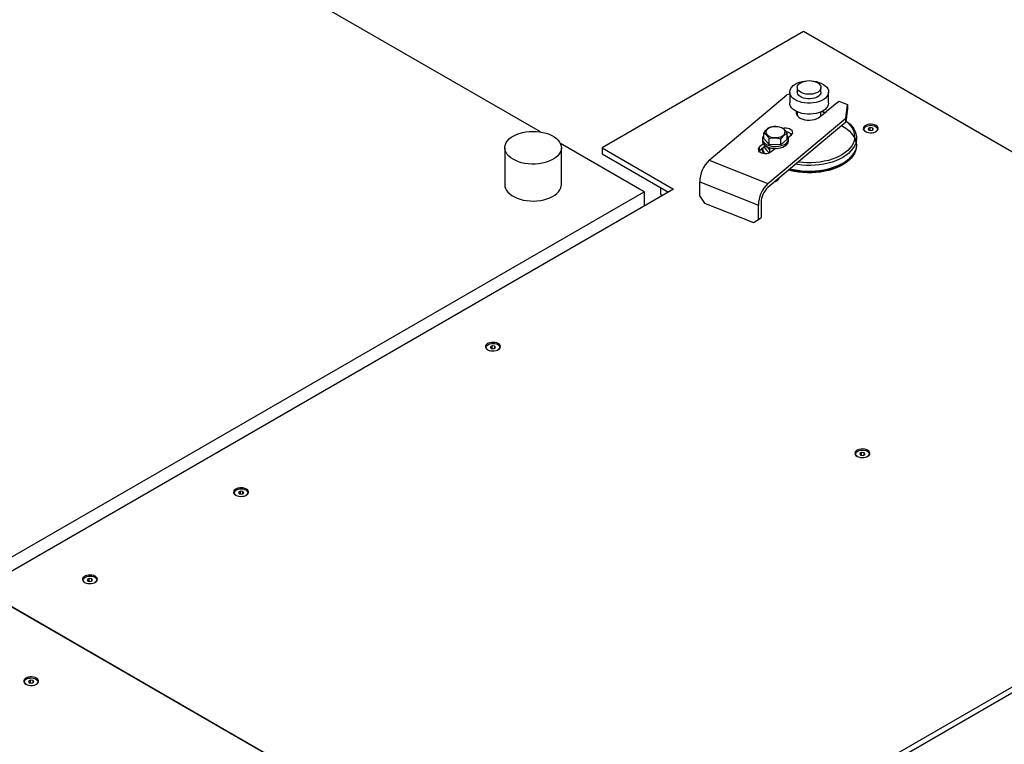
# Model space of a CAD drawing. Header units: millimetres. Extents: x 0 to 844, y 0 to 663.
# Tile 53 of 87: x 675 to 709, y 216 to 240. Entities that reach past the tile are written whole.
import ezdxf

# ---------------------------------------------------------------- set-up
doc = ezdxf.new("R2010")
doc.units = ezdxf.units.MM
doc.layers.add('TRAIT-FORT', color=4, linetype='Continuous', lineweight=25)

msp = doc.modelspace()

# ---------------------------------------------------------------- linework, layer by layer
at = {"layer": 'TRAIT-FORT', "color": 4, "linetype": 'Continuous', "lineweight": 25}
for p, q in [((692.8762, 236.1675), (654.0779, 258.5652)), ((701.7396, 239.5512), (694.9513, 235.6324)), ((724.367, 226.4887), (701.7396, 239.5512)), ((701.2732, 237.5141), (701.2732, 237.1446)), ((701.527, 237.6662), (701.527, 237.5141)), ((702.3255, 237.5141), (702.3255, 237.6662)), ((702.5794, 237.1446), (702.5794, 237.5141)), ((698.5568, 235.2161), (701.1799, 237.4166)), ((701.2732, 237.4423), (701.1799, 237.4166)), ((702.5155, 236.867), (702.9237, 237.2094)), ((702.9237, 237.2094), (703.2202, 237.0916)), ((701.527, 236.8463), (701.527, 236.7142)), ((702.2886, 236.6768), (702.5078, 236.8607)), ((702.3255, 236.7078), (702.3255, 236.8463)), ((703.157, 236.6312), (703.2202, 237.0916)), ((703.2202, 236.9609), (703.157, 236.5005)), ((703.2202, 237.0916), (703.2202, 236.9609)), ((700.5339, 234.4307), (703.157, 236.6312)), ((703.157, 236.5005), (700.5339, 234.3)), ((703.157, 236.5005), (703.157, 236.6312)), ((703.9784, 236.3158), (703.9131, 236.2781)), ((703.9131, 236.2781), (703.937, 236.2266)), ((703.937, 236.2266), (704.0262, 236.2128)), ((704.0676, 236.302), (703.9784, 236.3158)), ((703.9784, 236.2202), (703.9784, 236.3158)), ((704.0262, 236.2128), (704.0915, 236.2505)), ((704.0915, 236.2505), (704.0676, 236.302)), ((704.0676, 236.2367), (704.0676, 236.302)), ((700.3525, 235.9349), (700.3525, 235.8696)), ((700.4004, 235.9463), (700.4004, 236.1421)), ((700.4004, 235.9463), (700.5794, 235.7446)), ((700.5794, 235.7446), (700.5794, 235.9404)), ((700.9715, 235.7332), (700.9715, 235.929)), ((700.9715, 235.7332), (701.1846, 235.9236)), ((701.1846, 235.9236), (701.1846, 236.1194)), ((701.2233, 235.9866), (701.3303, 236.0764)), ((701.2307, 235.8467), (701.2325, 235.8696)), ((701.2325, 235.8696), (701.2325, 235.9349)), ((703.5232, 235.7624), (703.5232, 235.9623)), ((691.674, 235.6368), (691.674, 234.3924)), ((696.3641, 234.1539), (693.5457, 235.781)), ((693.579, 234.3924), (693.579, 235.6368)), ((694.9513, 235.6324), (697.3555, 234.2445)), ((694.9513, 235.6324), (694.9513, 235.4365)), ((700.3857, 235.7728), (700.2546, 235.6628)), ((700.4592, 235.7038), (700.2546, 235.5322)), ((700.2546, 235.5322), (700.2546, 235.6628)), ((700.9715, 235.7332), (700.5794, 235.7446)), ((700.5925, 235.6434), (700.5925, 235.4718)), ((700.6501, 235.5057), (700.7811, 235.6157)), ((694.9513, 235.4365), (697.1858, 234.1465)), ((698.5568, 235.2161), (700.5339, 234.4307)), ((703.0105, 235.0845), (703.0557, 235.1106)), ((697.3555, 234.2445), (674.021, 220.7738)), ((696.9312, 234.0643), (696.9312, 234.2935)), ((698.2393, 234.4925), (700.2164, 233.7071)), ((698.2393, 234.0026), (698.2393, 234.4925)), ((674.4523, 221.5045), (696.3641, 234.1539)), ((696.3641, 234.1539), (696.3641, 233.6722)), ((696.9312, 234.0643), (696.9873, 234.032)), ((698.2393, 234.0026), (698.4041, 233.7738)), ((698.4041, 233.7738), (700.0516, 233.1193)), ((700.2164, 233.2172), (700.2164, 233.7071)), ((700.3071, 233.7832), (700.3071, 233.2933)), ((700.0516, 233.1193), (700.2164, 233.2172)), ((700.2164, 233.2172), (700.3071, 233.2933)), ((691.2505, 228.9682), (691.1852, 228.9304)), ((691.1852, 228.9304), (691.2091, 228.8789)), ((691.2091, 228.8789), (691.2983, 228.8651)), ((691.3397, 228.9544), (691.2505, 228.9682)), ((691.2505, 228.8725), (691.2505, 228.9682)), ((691.2983, 228.8651), (691.3636, 228.9028)), ((691.3636, 228.9028), (691.3397, 228.9544)), ((691.3397, 228.889), (691.3397, 228.9544)), ((694.2442, 209.0992), (724.367, 226.4887)), ((694.2442, 208.9032), (724.367, 226.2927)), ((703.6956, 225.376), (703.6302, 225.3383)), ((703.6302, 225.3383), (703.6542, 225.2867)), ((703.6542, 225.2867), (703.7434, 225.2729)), ((703.7848, 225.3622), (703.6956, 225.376)), ((703.6956, 225.2803), (703.6956, 225.376)), ((703.7434, 225.2729), (703.8087, 225.3106)), ((703.8087, 225.3106), (703.7848, 225.3622)), ((703.7848, 225.2968), (703.7848, 225.3622)), ((682.7652, 224.0697), (682.6999, 224.032)), ((682.6999, 224.032), (682.7238, 223.9805)), ((682.7238, 223.9805), (682.813, 223.9667)), ((682.8544, 224.0559), (682.7652, 224.0697)), ((682.7652, 223.9741), (682.7652, 224.0697)), ((682.813, 223.9667), (682.8783, 224.0044)), ((682.8783, 224.0044), (682.8544, 224.0559)), ((682.8544, 223.9906), (682.8544, 224.0559)), ((677.674, 221.1306), (677.6087, 221.0929)), ((677.6087, 221.0929), (677.6326, 221.0414)), ((677.6326, 221.0414), (677.7219, 221.0276)), ((677.7633, 221.1168), (677.674, 221.1306)), ((677.674, 221.035), (677.674, 221.1306)), ((677.7219, 221.0276), (677.7872, 221.0653)), ((677.7872, 221.0653), (677.7633, 221.1168)), ((677.7633, 221.0515), (677.7633, 221.1168)), ((694.2414, 209.0975), (674.0182, 220.7722)), ((694.2442, 209.0992), (674.021, 220.7738)), ((675.6941, 217.7017), (675.6288, 217.664)), ((675.6288, 217.664), (675.6527, 217.6125)), ((675.6527, 217.6125), (675.742, 217.5987)), ((675.7834, 217.6879), (675.6941, 217.7017)), ((675.6941, 217.6061), (675.6941, 217.7017)), ((675.742, 217.5987), (675.8073, 217.6364)), ((675.8073, 217.6364), (675.7834, 217.6879)), ((675.7834, 217.6226), (675.7834, 217.6879))]:
    msp.add_line(p, q, dxfattribs=at)
at = {"layer": 'TRAIT-FORT', "color": 4, "linetype": 'Continuous', "lineweight": 25, "flags": 128}
for points in [[(702.1722, 237.8633), (702.2596, 237.8383), (702.3396, 237.806), (702.4104, 237.7672), (702.4703, 237.7227), (702.5181, 237.6735), (702.5526, 237.6208), (702.5732, 237.5658), (702.5793, 237.5095), (702.5709, 237.4534), (702.548, 237.3986), (702.5112, 237.3464), (702.4614, 237.298), (702.3996, 237.2543), (702.3273, 237.2165), (702.246, 237.1853), (702.1575, 237.1615), (702.0639, 237.1455), (701.9672, 237.1378), (701.8696, 237.1385), (701.7733, 237.1476), (701.6804, 237.1648), (701.5929, 237.1899), (701.513, 237.2222), (701.4422, 237.261), (701.3823, 237.3055), (701.3345, 237.3546), (701.2999, 237.4073), (701.2794, 237.4624), (701.2732, 237.5186), (701.2817, 237.5748), (701.3046, 237.6295), (701.3413, 237.6817), (701.3912, 237.7302), (701.4529, 237.7738), (701.5253, 237.8117), (701.6066, 237.8428), (701.695, 237.8667), (701.7887, 237.8826), (701.799, 237.8839)], [(702.0766, 237.8797), (702.1439, 237.8594), (702.2033, 237.8322), (702.2527, 237.7989), (702.2903, 237.7608), (702.3148, 237.7194), (702.3252, 237.676), (702.3212, 237.6322), (702.3029, 237.5897), (702.271, 237.5499), (702.2266, 237.5144), (702.1714, 237.4843), (702.1074, 237.4608), (702.0367, 237.4447), (701.9621, 237.4367), (701.8862, 237.4369), (701.8118, 237.4454), (701.7415, 237.4619), (701.6778, 237.4858), (701.6232, 237.5162), (701.5795, 237.552), (701.5483, 237.592), (701.5308, 237.6346), (701.5276, 237.6784), (701.5388, 237.7217), (701.564, 237.7631), (701.6023, 237.8009), (701.6523, 237.8338), (701.7122, 237.8608), (701.7799, 237.8806), (701.8528, 237.8927), (701.9284, 237.8967), (702.0039, 237.8923), (702.0766, 237.8797)], [(702.0535, 237.8839), (702.0793, 237.8806), (702.1722, 237.8633)], [(702.3255, 237.5141), (702.3212, 237.4801), (702.3029, 237.4376), (702.271, 237.3978), (702.2266, 237.3622), (702.1714, 237.3322), (702.1074, 237.3087), (702.0367, 237.2926), (701.9621, 237.2845), (701.8862, 237.2848), (701.8118, 237.2933), (701.7415, 237.3098), (701.6778, 237.3337), (701.6232, 237.3641), (701.5795, 237.3999), (701.5483, 237.4398), (701.5308, 237.4825), (701.527, 237.5141)], [(702.5794, 237.1446), (702.5793, 237.1401), (702.5709, 237.0839), (702.548, 237.0292), (702.5112, 236.9769), (702.4614, 236.9285), (702.3996, 236.8849), (702.3273, 236.847), (702.246, 236.8159), (702.1575, 236.792), (702.0639, 236.7761), (701.9672, 236.7683), (701.8696, 236.769), (701.7733, 236.7781), (701.6804, 236.7954), (701.5929, 236.8204), (701.513, 236.8527), (701.4422, 236.8915), (701.3823, 236.936), (701.3345, 236.9851), (701.2999, 237.0378), (701.2794, 237.0929), (701.2732, 237.1446)], [(701.4921, 236.8613), (701.487, 236.833), (701.4906, 236.7862), (701.509, 236.7406), (701.5416, 236.6977), (701.5873, 236.659), (701.6446, 236.6258), (701.7115, 236.5992), (701.7856, 236.5802), (701.8646, 236.5694), (701.9457, 236.5671), (702.0261, 236.5735), (702.1031, 236.5883), (702.1741, 236.611), (702.2366, 236.6408), (702.2886, 236.6768)], [(702.3587, 236.8621), (702.4104, 236.8326), (702.4454, 236.8083)], [(702.361, 236.8632), (702.3638, 236.8627), (702.4823, 236.8393)], [(703.1632, 236.5455), (703.2241, 236.4995), (703.3055, 236.427), (703.3748, 236.3504), (703.4314, 236.2704), (703.4748, 236.1877), (703.5045, 236.103), (703.5204, 236.0171), (703.5223, 235.9306), (703.5101, 235.8445), (703.4841, 235.7594), (703.4443, 235.6761), (703.3912, 235.5953), (703.3252, 235.5177), (703.2469, 235.444), (703.1571, 235.3749), (703.0564, 235.311), (702.9457, 235.2527), (702.8262, 235.2007), (702.6987, 235.1554), (702.5644, 235.1172), (702.4245, 235.0865), (702.2802, 235.0634), (702.1329, 235.0482), (701.9837, 235.041), (701.834, 235.042), (701.6851, 235.051), (701.5383, 235.0681), (701.4636, 235.08)], [(703.1622, 236.5382), (703.1875, 236.5177), (703.2657, 236.4451), (703.3314, 236.3684), (703.384, 236.2885), (703.423, 236.206), (703.4481, 236.1217), (703.4589, 236.0364), (703.4554, 235.9509), (703.4376, 235.866), (703.4057, 235.7825), (703.3601, 235.7012), (703.301, 235.6227), (703.2291, 235.548), (703.145, 235.4776), (703.0495, 235.4122), (702.9436, 235.3524), (702.8281, 235.2988), (702.7043, 235.2519), (702.5731, 235.2121), (702.436, 235.1798), (702.294, 235.1553), (702.1487, 235.1388), (702.0013, 235.1305), (701.8531, 235.1305), (701.7057, 235.1387), (701.5603, 235.1551), (701.5542, 235.1559)], [(691.953, 235.248), (691.8753, 235.2987), (691.809, 235.3546), (691.7552, 235.4147), (691.7145, 235.4782), (691.6876, 235.5441), (691.675, 235.6114), (691.6768, 235.6791), (691.693, 235.7462), (691.7234, 235.8116), (691.7674, 235.8743), (691.8245, 235.9335), (691.8937, 235.9881), (691.974, 236.0374), (692.0643, 236.0807), (692.163, 236.1172), (692.2688, 236.1464), (692.38, 236.168), (692.4949, 236.1814), (692.6118, 236.1866), (692.729, 236.1835), (692.8446, 236.1721), (692.9569, 236.1526), (693.0641, 236.1252), (693.1648, 236.0905), (693.2573, 236.0488), (693.3402, 236.001), (693.4123, 235.9476), (693.4725, 235.8895), (693.5199, 235.8275), (693.5537, 235.7627), (693.5735, 235.696), (693.5789, 235.6284), (693.5699, 235.5609), (693.5465, 235.4945), (693.5093, 235.4303), (693.4586, 235.3693), (693.3954, 235.3123), (693.3204, 235.2602), (693.235, 235.2138), (693.1403, 235.1738), (693.0379, 235.1409), (692.9292, 235.1155), (692.8159, 235.0979), (692.6998, 235.0886), (692.5825, 235.0875), (692.4659, 235.0948), (692.3518, 235.1103), (692.2418, 235.1338), (692.1376, 235.1649), (692.0409, 235.2032), (691.953, 235.248)], [(701.08, 236.2486), (701.0431, 236.2812), (700.9952, 236.3087), (700.9385, 236.3299), (700.8754, 236.3438), (700.8087, 236.3498), (700.7413, 236.3477), (700.6761, 236.3375), (700.616, 236.3197), (700.5636, 236.2951), (700.5212, 236.2648), (700.4907, 236.23), (700.4734, 236.1923), (700.47, 236.1534), (700.4807, 236.1149), (700.505, 236.0786), (700.5419, 236.0459), (700.5898, 236.0184), (700.6465, 235.9973), (700.7096, 235.9834), (700.7763, 235.9773), (700.8437, 235.9795), (700.9089, 235.9896), (700.969, 236.0074), (701.0214, 236.032), (701.0638, 236.0624), (701.0943, 236.0971), (701.1116, 236.1348), (701.115, 236.1737), (701.1043, 236.2122), (701.08, 236.2486)], [(701.3303, 236.0764), (701.3588, 236.1086), (701.3719, 236.144), (701.3686, 236.1801), (701.3493, 236.2145), (701.3152, 236.2449), (701.2687, 236.2691), (701.2129, 236.2855), (701.1516, 236.2931), (701.089, 236.2912), (701.052, 236.2855)], [(703.0185, 236.3843), (703.1013, 236.3356), (703.197, 236.2689), (703.2814, 236.1973), (703.3539, 236.1215), (703.4137, 236.0421), (703.4604, 235.9598), (703.4935, 235.8754), (703.5128, 235.7895), (703.5181, 235.703), (703.5093, 235.6165), (703.4865, 235.5309), (703.45, 235.4469), (703.3999, 235.3653), (703.3369, 235.2867), (703.2614, 235.2119), (703.1741, 235.1415), (703.0758, 235.0761), (702.9672, 235.0164), (702.8495, 234.9627), (702.7236, 234.9157), (702.5906, 234.8756), (702.4517, 234.843), (702.3081, 234.818), (702.1611, 234.8008), (702.0119, 234.7917), (701.8619, 234.7907), (701.7124, 234.7978), (701.5648, 234.8129), (701.4202, 234.836), (701.28, 234.8668), (701.2263, 234.8809)], [(703.8241, 236.1827), (703.8719, 236.1611), (703.9273, 236.1467), (703.9871, 236.1403), (704.0477, 236.1425), (704.1057, 236.1529), (704.1577, 236.171), (704.2007, 236.1958), (704.2321, 236.2258), (704.2502, 236.2593), (704.2539, 236.2943), (704.2429, 236.3288), (704.218, 236.3608), (704.1805, 236.3884), (704.1327, 236.41), (704.0773, 236.4244), (704.0175, 236.4308), (703.9569, 236.4286), (703.8989, 236.4182), (703.8469, 236.4001), (703.8039, 236.3753), (703.7725, 236.3453), (703.7544, 236.3118), (703.7508, 236.2768), (703.7617, 236.2423), (703.7867, 236.2103), (703.8241, 236.1827)], [(703.8425, 236.1721), (703.8237, 236.1844), (703.7949, 236.2125), (703.7791, 236.2439), (703.7773, 236.2766), (703.7897, 236.3085), (703.8154, 236.3377), (703.8529, 236.3622), (703.8997, 236.3806), (703.953, 236.3916), (704.0094, 236.3947), (704.0654, 236.3896), (704.1174, 236.3766), (704.1621, 236.3566)], [(704.1621, 236.3566), (704.1968, 236.3307), (704.2193, 236.3007), (704.2282, 236.2684), (704.2229, 236.2359), (704.2037, 236.2051), (704.1718, 236.178), (704.1621, 236.1721)], [(700.4004, 236.0502), (700.3807, 236.0244), (700.3596, 235.9805), (700.3525, 235.9351), (700.3595, 235.8898), (700.3804, 235.8459), (700.4146, 235.8048), (700.4609, 235.768), (700.5179, 235.7365), (700.5837, 235.7114), (700.6562, 235.6934), (700.7331, 235.6833), (700.8119, 235.6812), (700.8901, 235.6873), (700.9651, 235.7013), (701.0346, 235.7228), (701.0963, 235.7512), (701.1483, 235.7855), (701.1888, 235.8246), (701.2165, 235.8672), (701.2307, 235.912), (701.2307, 235.912)], [(700.3525, 235.8696), (700.3595, 235.8245), (700.3804, 235.7805), (700.4146, 235.7395), (700.4609, 235.7026), (700.5179, 235.6711), (700.5837, 235.646), (700.6562, 235.6281), (700.7331, 235.6179), (700.8119, 235.6159), (700.8901, 235.6219), (700.9651, 235.636), (701.0346, 235.6575), (701.0963, 235.6859), (701.1483, 235.7202), (701.1888, 235.7592), (701.2165, 235.8019), (701.2307, 235.8467)], [(701.321, 236.0686), (701.2999, 236.1033), (701.29, 236.125)], [(700.2546, 235.6628), (700.2262, 235.6306), (700.2131, 235.5952), (700.2163, 235.5591), (700.2357, 235.5247), (700.2698, 235.4944), (700.3163, 235.4701), (700.3721, 235.4537), (700.4334, 235.4462), (700.4959, 235.448), (700.5555, 235.4592), (700.6081, 235.4789), (700.6501, 235.5057)], [(700.2546, 235.5322), (700.2262, 235.5), (700.2211, 235.4907)], [(700.5925, 235.5782), (700.5524, 235.6218), (700.5102, 235.6755)], [(703.5232, 235.7624), (703.5223, 235.7307), (703.5101, 235.6446), (703.4841, 235.5595), (703.4443, 235.4761), (703.3912, 235.3953), (703.3252, 235.3178), (703.2469, 235.2441), (703.1571, 235.175), (703.0564, 235.111), (702.9457, 235.0528), (702.8262, 235.0008), (702.6987, 234.9555), (702.5644, 234.9173), (702.4245, 234.8865), (702.2802, 234.8634), (702.1329, 234.8483), (701.9837, 234.8411), (701.834, 234.842), (701.6851, 234.8511), (701.5383, 234.8681), (701.395, 234.893), (701.274, 234.9209)], [(703.0105, 235.0845), (702.9436, 235.0481), (702.8281, 234.9946), (702.7043, 234.9476), (702.5731, 234.9079), (702.436, 234.8756), (702.294, 234.8511), (702.1487, 234.8346), (702.0013, 234.8263), (701.8531, 234.8262), (701.7057, 234.8344), (701.5603, 234.8508), (701.4183, 234.8752), (701.2811, 234.9074), (701.2636, 234.9122)], [(691.674, 234.3924), (691.6795, 234.3333), (691.6993, 234.2665), (691.7331, 234.2017), (691.7805, 234.1398), (691.8407, 234.0817), (691.9128, 234.0283), (691.9957, 233.9804), (692.0882, 233.9388), (692.1889, 233.904), (692.2961, 233.8767), (692.4084, 233.8572), (692.524, 233.8457), (692.6412, 233.8426), (692.7581, 233.8478), (692.873, 233.8613), (692.9842, 233.8828), (693.09, 233.912), (693.1887, 233.9486), (693.279, 233.9918), (693.3593, 234.0411), (693.4285, 234.0958), (693.4856, 234.1549), (693.5296, 234.2177), (693.56, 234.2831), (693.5762, 234.3501), (693.579, 234.3924)], [(691.0962, 228.835), (691.144, 228.8134), (691.1994, 228.799), (691.2592, 228.7927), (691.3198, 228.7948), (691.3778, 228.8052), (691.4298, 228.8234), (691.4728, 228.8482), (691.5042, 228.8782), (691.5223, 228.9117), (691.5259, 228.9467), (691.515, 228.9812), (691.49, 229.0131), (691.4526, 229.0407), (691.4048, 229.0624), (691.3494, 229.0768), (691.2896, 229.0831), (691.229, 229.081), (691.171, 229.0705), (691.119, 229.0524), (691.076, 229.0276), (691.0446, 228.9976), (691.0265, 228.9641), (691.0229, 228.9291), (691.0338, 228.8946), (691.0587, 228.8626), (691.0962, 228.835)], [(691.1146, 228.8244), (691.0958, 228.8367), (691.067, 228.8648), (691.0512, 228.8962), (691.0494, 228.9289), (691.0618, 228.9608), (691.0875, 228.99), (691.1249, 229.0145), (691.1718, 229.0329), (691.2251, 229.044), (691.2815, 229.047), (691.3374, 229.0419), (691.3894, 229.0289), (691.4342, 229.0089)], [(691.4342, 229.0089), (691.4689, 228.9831), (691.4914, 228.953), (691.5003, 228.9207), (691.495, 228.8882), (691.4758, 228.8574), (691.4439, 228.8304), (691.4342, 228.8244)], [(703.5413, 225.2428), (703.5891, 225.2212), (703.6445, 225.2068), (703.7043, 225.2005), (703.7649, 225.2026), (703.8229, 225.213), (703.8749, 225.2312), (703.9178, 225.256), (703.9493, 225.286), (703.9673, 225.3195), (703.971, 225.3545), (703.9601, 225.389), (703.9351, 225.4209), (703.8977, 225.4485), (703.8498, 225.4702), (703.7944, 225.4846), (703.7347, 225.4909), (703.674, 225.4888), (703.616, 225.4783), (703.5641, 225.4602), (703.5211, 225.4354), (703.4897, 225.4054), (703.4716, 225.3719), (703.4679, 225.3369), (703.4789, 225.3024), (703.5038, 225.2704), (703.5413, 225.2428)], [(703.5596, 225.2322), (703.5409, 225.2445), (703.5121, 225.2726), (703.4963, 225.304), (703.4945, 225.3367), (703.5068, 225.3686), (703.5326, 225.3978), (703.57, 225.4223), (703.6169, 225.4407), (703.6702, 225.4518), (703.7266, 225.4549), (703.7825, 225.4497), (703.8345, 225.4367), (703.8793, 225.4167)], [(703.8793, 225.4167), (703.914, 225.3909), (703.9365, 225.3609), (703.9454, 225.3285), (703.94, 225.296), (703.9208, 225.2652), (703.889, 225.2382), (703.8793, 225.2322)], [(682.6109, 223.9366), (682.6587, 223.9149), (682.7141, 223.9005), (682.7739, 223.8942), (682.8345, 223.8963), (682.8925, 223.9068), (682.9445, 223.9249), (682.9875, 223.9497), (683.0189, 223.9797), (683.037, 224.0132), (683.0407, 224.0482), (683.0297, 224.0827), (683.0048, 224.1147), (682.9673, 224.1423), (682.9195, 224.1639), (682.8641, 224.1783), (682.8043, 224.1846), (682.7437, 224.1825), (682.6857, 224.1721), (682.6337, 224.1539), (682.5907, 224.1291), (682.5593, 224.0991), (682.5412, 224.0657), (682.5376, 224.0306), (682.5485, 223.9961), (682.5735, 223.9642), (682.6109, 223.9366)], [(682.6293, 223.926), (682.6105, 223.9382), (682.5817, 223.9664), (682.5659, 223.9978), (682.5641, 224.0305), (682.5765, 224.0624), (682.6022, 224.0915), (682.6397, 224.1161), (682.6865, 224.1344), (682.7398, 224.1455), (682.7962, 224.1486), (682.8522, 224.1435), (682.9042, 224.1305), (682.9489, 224.1105)], [(682.9489, 224.1105), (682.9836, 224.0846), (683.0061, 224.0546), (683.015, 224.0223), (683.0097, 223.9897), (682.9905, 223.959), (682.9586, 223.9319), (682.9489, 223.926)], [(677.5198, 220.9975), (677.5676, 220.9759), (677.623, 220.9615), (677.6827, 220.9551), (677.7434, 220.9573), (677.8014, 220.9677), (677.8534, 220.9858), (677.8963, 221.0106), (677.9277, 221.0407), (677.9458, 221.0741), (677.9495, 221.1091), (677.9385, 221.1436), (677.9136, 221.1756), (677.8761, 221.2032), (677.8283, 221.2249), (677.7729, 221.2392), (677.7132, 221.2456), (677.6525, 221.2435), (677.5945, 221.233), (677.5425, 221.2149), (677.4996, 221.1901), (677.4681, 221.1601), (677.4501, 221.1266), (677.4464, 221.0916), (677.4574, 221.0571), (677.4823, 221.0251), (677.5198, 220.9975)], [(677.5381, 220.9869), (677.5194, 220.9992), (677.4905, 221.0273), (677.4747, 221.0587), (677.4729, 221.0914), (677.4853, 221.1233), (677.511, 221.1525), (677.5485, 221.177), (677.5953, 221.1954), (677.6486, 221.2065), (677.705, 221.2095), (677.761, 221.2044), (677.813, 221.1914), (677.8577, 221.1714)], [(677.8577, 221.1714), (677.8925, 221.1455), (677.915, 221.1155), (677.9238, 221.0832), (677.9185, 221.0507), (677.8993, 221.0199), (677.8675, 220.9928), (677.8578, 220.9869)], [(675.5399, 217.5686), (675.5877, 217.5469), (675.6431, 217.5326), (675.7028, 217.5262), (675.7635, 217.5284), (675.8215, 217.5388), (675.8735, 217.5569), (675.9164, 217.5817), (675.9478, 217.6117), (675.9659, 217.6452), (675.9696, 217.6802), (675.9586, 217.7147), (675.9337, 217.7467), (675.8962, 217.7743), (675.8484, 217.7959), (675.793, 217.8103), (675.7333, 217.8167), (675.6726, 217.8145), (675.6146, 217.8041), (675.5626, 217.786), (675.5197, 217.7612), (675.4882, 217.7312), (675.4702, 217.6977), (675.4665, 217.6627), (675.4775, 217.6282), (675.5024, 217.5962), (675.5399, 217.5686)], [(675.5582, 217.558), (675.5395, 217.5703), (675.5106, 217.5984), (675.4948, 217.6298), (675.493, 217.6625), (675.5054, 217.6944), (675.5311, 217.7235), (675.5686, 217.7481), (675.6154, 217.7665), (675.6687, 217.7775), (675.7251, 217.7806), (675.7811, 217.7755), (675.8331, 217.7625), (675.8778, 217.7425)], [(675.8778, 217.7425), (675.9126, 217.7166), (675.9351, 217.6866), (675.9439, 217.6543), (675.9386, 217.6218), (675.9194, 217.591), (675.8876, 217.5639), (675.8779, 217.558)]]:
    msp.add_lwpolyline(points, dxfattribs=at)
at = {"layer": 'TRAIT-FORT', "color": 4, "linetype": 'Continuous', "lineweight": 25}
for centre, radius, start, end in [((702.3119, 237.1097), 0.3168, 308.19461, 309.98524), ((701.1561, 235.8816), 0.2805, 47.87734, 89.61472), ((701.0587, 235.9314), 0.1731, 353.56032, 43.32757), ((700.9145, 235.7272), 0.5978, 192.64283, 207.46607), ((700.9628, 235.7906), 0.6376, 196.20529, 212.58938), ((701.1443, 236.1046), 0.8518, 210.99602, 228.3493), ((699.2725, 234.4706), 1.0334, 133.83508, 178.78705), ((700.7144, 234.7128), 0.2272, 281.7646, 338.22124), ((701.2496, 233.6852), 1.0334, 133.83508, 178.78705), ((701.0505, 233.7652), 0.7436, 134.0071, 178.61503)]:
    msp.add_arc(centre, radius, start, end, dxfattribs=at)
for points, knots in [([(700.6135, 236.3325), (700.595, 236.3231), (700.5576, 236.3042), (700.5022, 236.26), (700.4492, 236.2049), (700.4168, 236.1632), (700.4004, 236.1421)], [0, 0, 0, 0, 0.26460494, 0.53494775, 0.76534313, 1, 1, 1, 1]), ([(700.6135, 236.3325), (700.6475, 236.3387), (700.7163, 236.3511), (700.8183, 236.3535), (700.9157, 236.3429), (700.9755, 236.3284), (701.0056, 236.3211)], [0, 0, 0, 0, 0.2646049, 0.5349477, 0.7653431, 1, 1, 1, 1]), ([(701.0056, 236.3211), (701.0284, 236.3054), (701.066, 236.2793), (701.1207, 236.2162), (701.1574, 236.1634), (701.1786, 236.1292), (701.1846, 236.1194)], [0, 0, 0, 0, 0.3855495, 0.6376419, 0.8965462, 1, 1, 1, 1]), ([(700.4004, 236.1421), (700.4232, 236.1264), (700.4608, 236.1004), (700.5154, 236.0373), (700.5522, 235.9845), (700.5733, 235.9502), (700.5794, 235.9404)], [0, 0, 0, 0, 0.3855495, 0.6376419, 0.8965462, 1, 1, 1, 1]), ([(700.9715, 235.929), (700.9374, 235.9372), (700.8686, 235.9537), (700.7667, 235.9619), (700.6693, 235.957), (700.6095, 235.946), (700.5794, 235.9404)], [0, 0, 0, 0, 0.2646049, 0.5349477, 0.7653431, 1, 1, 1, 1]), ([(700.9715, 235.929), (700.99, 235.9527), (701.0274, 236.0006), (701.0828, 236.0554), (701.1357, 236.0949), (701.1682, 236.1112), (701.1846, 236.1194)], [0, 0, 0, 0, 0.2646049, 0.5349477, 0.7653431, 1, 1, 1, 1])]:
    msp.add_open_spline(points, degree=3, knots=knots, dxfattribs=at)

doc.saveas('drawing.dxf')
